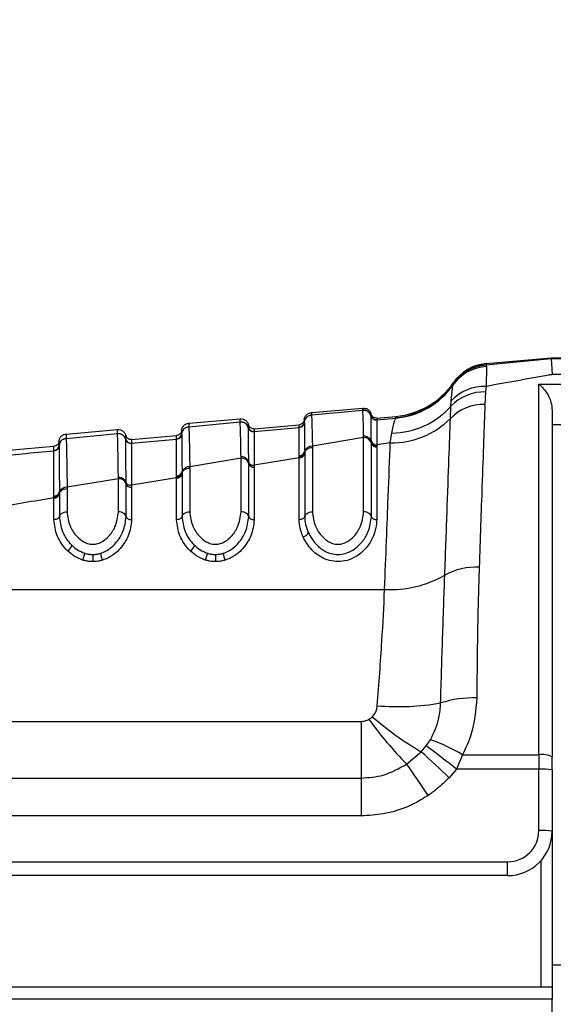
# Paper-space layout '3.5M DUO In Ground Anchor' of a CAD drawing. Header units: millimetres. Extents: x 20 to 26059, y 28 to 17638.
# Tile 14 of 70: x 8919 to 8967, y 6018 to 6106. Entities that reach past the tile are written whole.
import ezdxf

# ---------------------------------------------------------------- set-up
doc = ezdxf.new("R2010")
doc.units = ezdxf.units.MM
doc.layers.add('COMPONENT_GEOMETRY', color=7, linetype='Continuous')
doc.styles.add('SLDTEXTSTYLE0', font='TXT', dxfattribs={"width": 0.75})
doc.dimstyles.new('SLDDIMSTYLE0', dxfattribs={"dimtxt": 150, "dimasz": 6.604, "dimexe": 0, "dimexo": 0.0625, "dimgap": 37.5, "dimtad": 0, "dimtih": 1, "dimtoh": 1, "dimdec": 0, "dimlfac": 0.5, "dimrnd": 1e-09, "dimzin": 12, "dimdsep": 46, "dimtxsty": 'SLDTEXTSTYLE0', "dimsah": 1, "dimcen": 0.09, "dimadec": 0, "dimazin": 3, "dimtfac": 1, "dimtdec": 0, "dimtofl": 0, "dimtmove": 0, "dimatfit": 3, "dimfxl": 1, "dimfrac": 2, "dimtolj": 1, "dimtzin": 12, "dimarcsym": 0})

# ---------------------------------------------------------------- blocks, each defined once
blk = doc.blocks.new('_D_13')
at = {"layer": 'COMPONENT_GEOMETRY', "color": 7, "ltscale": 2}
for p, q in [((9012.304, 8122.062), (929.66, 8122.062)), ((936.01, 8122.062), (936.01, 5320.624)), ((936.01, 2281.062), (936.01, 5082.499)), ((8897.92, 2281.062), (929.66, 2281.062))]:
    blk.add_line(p, q, dxfattribs=at)
for points in [[(936.01, 8122.062), (934.994, 8115.458), (937.026, 8115.458)], [(936.01, 2281.062), (937.026, 2287.666), (934.994, 2287.666)]]:
    blk.add_solid(points, dxfattribs=at)
at = {"layer": 'COMPONENT_GEOMETRY', "color": 7, "ltscale": 2, "insert": (714.344, 5275.86), "char_height": 150, "attachment_point": 1, "style": 'SLDTEXTSTYLE0'}
blk.add_mtext('2921', dxfattribs=at)

psp = doc.layouts.new('3.5M DUO In Ground Anchor')

# ---------------------------------------------------------------- linework, layer by layer
at = {"color": 7, "linetype": 'Continuous', "lineweight": 25, "ltscale": 2}
for p, q in [((8960.529, 6075.242), (8966.373, 6075.795)), ((8960.532, 6075.338), (8966.373, 6075.849)), ((8966.373, 6075.795), (8966.373, 6075.849)), ((8966.373, 6075.849), (8967.46, 6075.849)), ((8966.373, 6075.795), (8966.46, 6074.362)), ((8960.529, 6075.242), (8960.548, 6075.216)), ((8960.567, 6075.081), (8960.536, 6073.301)), ((8960.548, 6075.216), (8960.567, 6075.081)), ((8957.406, 6071.997), (8957.556, 6073.414)), ((8957.556, 6073.414), (8957.578, 6073.504)), ((8957.578, 6073.504), (8957.582, 6073.525)), ((8957.582, 6073.525), (8957.585, 6073.62)), ((8960.536, 6073.301), (8960.483, 6072.805)), ((8965.26, 6040.295), (8965.26, 6073.508)), ((8960.483, 6072.805), (8960.42, 6071.682)), ((8944.86, 6070.956), (8949.466, 6071.359)), ((8957.335, 6070.437), (8957.377, 6071.523)), ((8957.377, 6071.523), (8957.406, 6071.997)), ((8933.86, 6069.993), (8938.466, 6070.396)), ((8944.861, 6070.738), (8949.466, 6071.178)), ((8944.861, 6070.738), (8944.861, 6070.732)), ((8949.466, 6071.178), (8949.466, 6071.183)), ((8950.204, 6070.662), (8950.204, 6070.666)), ((8950.205, 6070.656), (8950.204, 6070.662)), ((8950.732, 6070.465), (8952.428, 6070.614)), ((8950.732, 6070.294), (8952.434, 6070.457)), ((8952.434, 6070.457), (8952.424, 6070.505)), ((8966.46, 6071.132), (8966.46, 6040.097)), ((8933.861, 6069.689), (8938.466, 6070.128)), ((8933.861, 6069.689), (8933.861, 6069.683)), ((8938.466, 6070.128), (8938.466, 6070.134)), ((8939.204, 6069.613), (8939.204, 6069.617)), ((8939.205, 6069.607), (8939.204, 6069.613)), ((8939.732, 6069.503), (8943.769, 6069.856)), ((8939.732, 6069.246), (8943.769, 6069.631)), ((8943.769, 6069.635), (8943.769, 6069.64)), ((8943.769, 6069.631), (8943.769, 6069.635)), ((8944.224, 6070.098), (8944.224, 6070.092)), ((8944.224, 6070.092), (8944.224, 6070.088)), ((8950.732, 6070.294), (8950.731, 6070.291)), ((8950.731, 6070.291), (8950.731, 6070.284)), ((8922.86, 6069.031), (8927.466, 6069.434)), ((8922.861, 6068.642), (8927.466, 6069.08)), ((8922.861, 6068.642), (8922.861, 6068.636)), ((8927.466, 6069.08), (8927.466, 6069.085)), ((8928.732, 6068.541), (8932.769, 6068.894)), ((8933.224, 6069.049), (8933.224, 6069.043)), ((8933.224, 6069.043), (8933.224, 6069.039)), ((8939.732, 6069.246), (8939.731, 6069.242)), ((8939.731, 6069.242), (8939.731, 6069.236)), ((8949.55, 6068.723), (8944.95, 6067.95)), ((8949.55, 6068.723), (8949.549, 6068.841)), ((8949.55, 6062.059), (8949.55, 6068.723)), ((8951.936, 6068.247), (8952.091, 6069.111)), ((8917.732, 6067.578), (8921.769, 6067.932)), ((8922.224, 6068.002), (8922.224, 6067.996)), ((8922.224, 6067.996), (8922.224, 6067.992)), ((8928.204, 6068.565), (8928.204, 6068.569)), ((8928.205, 6068.559), (8928.204, 6068.565)), ((8928.732, 6068.198), (8928.731, 6068.194)), ((8928.731, 6068.194), (8928.731, 6068.188)), ((8928.732, 6068.198), (8932.769, 6068.582)), ((8932.769, 6068.586), (8932.769, 6068.592)), ((8932.769, 6068.582), (8932.769, 6068.586)), ((8944.95, 6067.95), (8944.95, 6067.832)), ((8944.95, 6067.832), (8944.95, 6062.059)), ((8950.24, 6068.333), (8950.24, 6068.411)), ((8950.24, 6068.217), (8950.24, 6068.333)), ((8950.24, 6061.647), (8950.24, 6068.217)), ((8951.936, 6068.247), (8950.733, 6068.05)), ((8950.733, 6068.05), (8950.733, 6067.971)), ((8950.733, 6067.971), (8950.733, 6067.856)), ((8950.733, 6067.856), (8950.733, 6061.353)), ((8921.769, 6067.539), (8921.769, 6067.545)), ((8921.769, 6067.535), (8921.769, 6067.539)), ((8938.55, 6066.874), (8933.95, 6066.101)), ((8938.55, 6066.874), (8938.549, 6066.993)), ((8938.55, 6062.059), (8938.55, 6066.874)), ((8943.767, 6066.908), (8939.733, 6066.246)), ((8943.767, 6066.908), (8943.768, 6066.985)), ((8943.767, 6061.353), (8943.767, 6066.908)), ((8943.768, 6066.985), (8943.768, 6067.095)), ((8944.259, 6067.453), (8944.26, 6067.339)), ((8944.26, 6067.339), (8944.26, 6067.259)), ((8944.26, 6067.259), (8944.26, 6061.647)), ((8933.95, 6066.101), (8933.95, 6065.984)), ((8933.95, 6065.984), (8933.95, 6062.059)), ((8939.24, 6066.395), (8939.24, 6066.51)), ((8939.24, 6061.647), (8939.24, 6066.395)), ((8939.733, 6066.246), (8939.733, 6066.052)), ((8939.733, 6066.052), (8939.733, 6061.353)), ((8927.55, 6065.027), (8927.549, 6065.146)), ((8932.767, 6065.104), (8928.733, 6064.444)), ((8932.767, 6065.104), (8932.768, 6065.181)), ((8932.767, 6061.353), (8932.767, 6065.104)), ((8932.768, 6065.181), (8932.768, 6065.292)), ((8933.259, 6065.631), (8933.26, 6065.517)), ((8933.26, 6065.517), (8933.26, 6065.437)), ((8933.26, 6065.437), (8933.26, 6061.647)), ((8927.55, 6065.027), (8922.95, 6064.256)), ((8922.95, 6064.256), (8922.95, 6064.139)), ((8927.55, 6062.059), (8927.55, 6065.027)), ((8928.24, 6064.574), (8928.24, 6064.689)), ((8928.24, 6061.647), (8928.24, 6064.574)), ((8928.733, 6064.25), (8928.733, 6061.353)), ((8921.767, 6063.381), (8921.768, 6063.492)), ((8921.767, 6063.304), (8921.767, 6063.381)), ((8922.259, 6063.812), (8922.26, 6063.698)), ((8922.26, 6063.698), (8922.26, 6063.618)), ((8922.26, 6063.618), (8922.26, 6061.647)), ((8922.95, 6064.139), (8922.95, 6062.059)), ((8921.767, 6061.353), (8921.767, 6063.304)), ((8895.929, 6055.106), (8951.429, 6055.106)), ((8912.184, 6043.288), (8949.339, 6043.288)), ((8949.339, 6043.288), (8949.339, 6038.207)), ((8955.164, 6041.093), (8955.538, 6041.638)), ((8953.407, 6039.458), (8954.708, 6040.567)), ((8954.708, 6040.567), (8955.164, 6041.093)), ((8958.417, 6040.295), (8957.878, 6038.992)), ((8958.417, 6040.295), (8965.26, 6040.295)), ((8965.26, 6040.295), (8965.26, 6038.992)), ((8966.46, 6038.95), (8966.46, 6040.097)), ((8957.878, 6038.992), (8957.215, 6038.236)), ((8965.26, 6038.992), (8957.878, 6038.992)), ((8965.26, 6033.505), (8965.26, 6038.992)), ((8966.46, 6038.95), (8966.46, 6033.463)), ((8912.184, 6038.207), (8949.339, 6038.207)), ((8949.339, 6038.207), (8949.339, 6034.821)), ((8949.339, 6034.821), (8912.184, 6034.821)), ((8966.46, 6033.463), (8966.46, 6019.504)), ((8912.985, 6030.705), (8962.46, 6030.705)), ((8962.46, 6029.463), (8962.46, 6030.705)), ((8962.46, 6029.463), (8912.985, 6029.463)), ((8912.06, 6019.504), (8966.46, 6019.504)), ((8966.46, 6019.504), (8966.46, 6018.408)), ((8966.46, 6018.408), (8912.06, 6018.408)), ((8966.46, 5970.004), (8966.46, 6018.408))]:
    psp.add_line(p, q, dxfattribs=at)
at = {"color": 8, "linetype": 'Continuous', "lineweight": 25, "ltscale": 2}
for p, q in [((8966.374, 6075.795), (8967.46, 6075.795)), ((8967.46, 6074.362), (8966.46, 6074.362)), ((8965.26, 6073.508), (8967.46, 6073.508)), ((8967.46, 6069.843), (8966.46, 6069.843)), ((8965.46, 6019.504), (8965.46, 6030.817)), ((8966.46, 6021.463), (8967.46, 6021.463))]:
    psp.add_line(p, q, dxfattribs=at)
at = {"color": 7, "linetype": 'Continuous', "lineweight": 25, "ltscale": 4}
for centre, radius, start, end in [((8960.797, 6071.114), 3.973, 93.31133, 144.6435), ((8960.864, 6071.234), 3.994, 94.53682, 145.36193), ((8960.877, 6071.257), 4, 94.99065, 145.45714), ((8960.881, 6071.353), 4, 95, 145.4788), ((8951.815, 6077.478), 7, 274.98688, 325.41091), ((8951.818, 6077.587), 7, 275, 325.4788), ((8951.82, 6077.435), 7.005, 275.02979, 324.96821), ((8960.378, 6069.27), 4.034, 87.75172, 137.46392), ((8960.36, 6068.701), 4.106, 88.28383, 136.57884), ((8951.979, 6076.355), 7.246, 270.89102, 318.16818), ((8960.322, 6067.479), 4.204, 88.66573, 135.2844), ((8944.921, 6070.041), 0.7, 94.96166, 175.37121), ((8949.527, 6070.48), 0.7, 14.56623, 95.00948), ((8950.688, 6070.793), 0.5, 194.62541, 275.0101), ((8950.689, 6070.782), 0.5, 194.59096, 274.90206), ((8952.095, 6075.606), 7.36, 268.76302, 315.39102), ((8933.921, 6068.992), 0.699, 94.94589, 175.35763), ((8938.527, 6069.431), 0.7, 14.59906, 95.02061), ((8939.688, 6069.744), 0.5, 194.63822, 275.01155), ((8939.688, 6069.733), 0.5, 194.60805, 274.96593), ((8943.726, 6070.138), 0.5, 274.96146, 355.37354), ((8943.726, 6070.129), 0.5, 274.98201, 355.31382), ((8922.921, 6067.945), 0.699, 94.92801, 175.3475), ((8927.527, 6068.383), 0.7, 14.61916, 95.02704), ((8932.726, 6069.089), 0.5, 274.95154, 355.35172), ((8932.726, 6069.08), 0.5, 274.96434, 355.31279), ((8949.584, 6068.045), 0.678, 14.6868, 92.8699), ((8921.726, 6068.042), 0.5, 274.94266, 355.33444), ((8921.726, 6068.033), 0.5, 274.95095, 355.30748), ((8928.688, 6068.696), 0.5, 194.64943, 275.01765), ((8928.688, 6068.686), 0.5, 194.64283, 274.98105), ((8944.912, 6067.273), 0.677, 86.84871, 164.62035), ((8950.708, 6068.533), 0.484, 194.60122, 272.95031), ((8950.709, 6068.34), 0.485, 194.68106, 272.8706), ((8938.595, 6066.201), 0.674, 16.66236, 93.76525), ((8943.795, 6067.39), 0.483, 266.65853, 344.29715), ((8943.791, 6067.579), 0.485, 267.20735, 344.90358), ((8933.902, 6065.429), 0.674, 85.97377, 162.55837), ((8939.702, 6066.533), 0.482, 196.67177, 273.76251), ((8932.802, 6065.584), 0.481, 265.78538, 342.23339), ((8932.799, 6065.773), 0.482, 266.28515, 342.87605), ((8922.893, 6063.586), 0.673, 85.15722, 160.35122), ((8927.604, 6064.357), 0.672, 18.80012, 94.6112), ((8928.695, 6064.729), 0.48, 198.78817, 274.61373), ((8921.809, 6063.782), 0.48, 264.96087, 340.02565), ((8921.806, 6063.971), 0.481, 265.44041, 340.68915), ((8943.996, 6060.43), 0.623, 280.69365, 339.45732), ((8922.563, 6059.294), 0.849, 300.37146, 344.02027), ((8933.563, 6059.294), 0.849, 300.37146, 344.02241), ((8922.663, 6058.58), 1.881, 333.49914, 353.06502), ((9223.374, 6058.498), 298.119, 180.04936, 180.17226), ((8927.859, 6058.575), 1.917, 186.79985, 206.00049), ((8933.663, 6058.58), 1.881, 333.49888, 353.06784), ((9212.111, 6058.455), 275.856, 180.0444, 180.17722), ((8938.859, 6058.575), 1.917, 186.79985, 206.00049), ((8951.956, 6064.932), 9.839, 266.92948, 299.66848), ((8959.584, 6051.457), 5.644, 86.67779, 119.23998), ((8952.634, 6067.174), 22.565, 265.26992, 279.74297), ((8959.395, 6035.717), 9.675, 88.20634, 107.7064), ((8980.115, 6065.496), 37.3, 216.19785, 224.27365), ((8969.092, 6065.33), 28.637, 229.04456, 239.84953), ((8950.527, 6027.134), 15.345, 59.05878, 70.94211), ((8895.587, 5974.463), 88.685, 45.98014, 48.19179), ((8906.193, 5975.015), 82.246, 51.0666, 53.45725), ((8965.552, 6038.331), 1.986, 62.78724, 98.45129), ((8861.01, 5973.387), 113.59, 33.84951, 35.56722), ((8965.56, 6030.358), 8.639, 84.01527, 91.98502), ((8962.46, 6033.505), 2.8, 270, 0), ((8962.46, 6033.463), 4, 270, 0), ((8965.561, 6024.887), 8.623, 84.01069, 91.99529)]:
    psp.add_arc(centre, radius, start, end, dxfattribs=at)
at = {"color": 7, "linetype": 'Continuous', "lineweight": 25, "ltscale": 2}
for points, knots in [([(8960.532, 6075.338), (8960.532, 6075.333), (8960.532, 6075.325), (8960.53, 6075.268), (8960.529, 6075.242)], [0, 0, 0, 0, 0.541517, 1, 1, 1, 1]), ([(8966.46, 6074.362), (8966.362, 6074.344), (8964.415, 6073.996), (8962.426, 6073.639), (8960.536, 6073.301)], [0, 0, 0, 0, 0.050349, 1, 1, 1, 1]), ([(8965.26, 6073.508), (8965.263, 6073.505), (8965.495, 6073.326), (8965.91, 6072.877), (8966.368, 6072.021), (8966.434, 6071.388), (8966.46, 6071.132)], [0, 0, 0, 0, 0.005289, 0.423238, 0.7661, 1, 1, 1, 1]), ([(8949.466, 6071.183), (8949.466, 6071.186), (8949.466, 6071.244), (8949.466, 6071.334), (8949.466, 6071.35), (8949.466, 6071.359)], [0, 0, 0, 0, 0.024244, 0.500106, 1, 1, 1, 1]), ([(8949.466, 6071.359), (8949.558, 6071.356), (8949.743, 6071.351), (8949.988, 6071.21), (8950.142, 6071.024), (8950.188, 6070.888), (8950.204, 6070.838)], [0, 0, 0, 0, 0.279636, 0.559277, 0.838887, 1, 1, 1, 1]), ([(8960.42, 6071.682), (8960.383, 6070.63), (8960.309, 6068.506), (8960.144, 6063.777), (8959.999, 6059.605), (8959.911, 6057.092)], [0, 0, 0, 0, 0.28064, 0.566731, 1, 1, 1, 1]), ([(8938.466, 6070.134), (8938.466, 6070.183), (8938.466, 6070.263), (8938.466, 6070.356), (8938.466, 6070.394), (8938.466, 6070.396), (8938.466, 6070.396)], [0, 0, 0, 0, 0.305522, 0.500162, 0.917082, 1, 1, 1, 1]), ([(8938.466, 6070.396), (8938.558, 6070.394), (8938.743, 6070.389), (8938.988, 6070.248), (8939.142, 6070.062), (8939.188, 6069.925), (8939.204, 6069.875)], [0, 0, 0, 0, 0.279638, 0.559283, 0.838886, 1, 1, 1, 1]), ([(8944.224, 6070.314), (8944.231, 6070.366), (8944.253, 6070.509), (8944.372, 6070.719), (8944.589, 6070.9), (8944.77, 6070.937), (8944.86, 6070.956)], [0, 0, 0, 0, 0.161045, 0.440719, 0.72036, 1, 1, 1, 1]), ([(8944.224, 6070.092), (8944.232, 6070.144), (8944.253, 6070.286), (8944.373, 6070.496), (8944.59, 6070.677), (8944.771, 6070.714), (8944.861, 6070.732)], [0, 0, 0, 0, 0.161002, 0.440651, 0.720344, 1, 1, 1, 1]), ([(8944.86, 6070.956), (8944.86, 6070.955), (8944.86, 6070.954), (8944.861, 6070.913), (8944.861, 6070.818), (8944.861, 6070.748), (8944.861, 6070.738)], [0, 0, 0, 0, 0.078728, 0.506313, 0.933899, 1, 1, 1, 1]), ([(8944.861, 6070.732), (8944.863, 6070.721), (8944.878, 6070.623), (8944.903, 6070.088), (8944.93, 6068.969), (8944.945, 6068.198), (8944.95, 6067.95)], [0, 0, 0, 0, 0.058111, 0.513481, 0.843245, 1, 1, 1, 1]), ([(8949.466, 6071.183), (8949.558, 6071.181), (8949.743, 6071.176), (8949.988, 6071.034), (8950.142, 6070.849), (8950.188, 6070.712), (8950.204, 6070.662)], [0, 0, 0, 0, 0.2796, 0.559216, 0.838782, 1, 1, 1, 1]), ([(8949.549, 6068.841), (8949.548, 6068.867), (8949.533, 6069.578), (8949.505, 6070.72), (8949.479, 6071.025), (8949.466, 6071.178)], [0, 0, 0, 0, 0.018269, 0.50941, 1, 1, 1, 1]), ([(8950.204, 6070.666), (8950.204, 6070.688), (8950.204, 6070.741), (8950.204, 6070.816), (8950.204, 6070.829), (8950.204, 6070.838)], [0, 0, 0, 0, 0.206416, 0.494549, 1, 1, 1, 1]), ([(8950.732, 6070.465), (8950.673, 6070.466), (8950.555, 6070.468), (8950.394, 6070.547), (8950.266, 6070.672), (8950.225, 6070.782), (8950.204, 6070.838)], [0, 0, 0, 0, 0.249998, 0.499978, 0.750014, 1, 1, 1, 1]), ([(8950.731, 6070.291), (8950.672, 6070.291), (8950.555, 6070.293), (8950.394, 6070.373), (8950.266, 6070.497), (8950.225, 6070.607), (8950.204, 6070.662)], [0, 0, 0, 0, 0.249997, 0.500016, 0.750017, 1, 1, 1, 1]), ([(8950.24, 6068.411), (8950.239, 6068.465), (8950.232, 6069.235), (8950.222, 6070.092), (8950.211, 6070.558), (8950.206, 6070.633), (8950.205, 6070.656)], [0, 0, 0, 0, 0.040646, 0.584105, 0.874491, 1, 1, 1, 1]), ([(8950.732, 6070.465), (8950.732, 6070.457), (8950.732, 6070.444), (8950.732, 6070.369), (8950.732, 6070.316), (8950.732, 6070.294)], [0, 0, 0, 0, 0.50545, 0.793584, 1, 1, 1, 1]), ([(8952.091, 6069.111), (8952.164, 6069.521), (8952.288, 6070.22), (8952.392, 6070.388), (8952.434, 6070.457)], [0, 0, 0, 0, 0.58795, 1, 1, 1, 1]), ([(8952.424, 6070.505), (8952.425, 6070.536), (8952.427, 6070.6), (8952.428, 6070.609), (8952.428, 6070.614)], [0, 0, 0, 0, 0.491504, 1, 1, 1, 1]), ([(8956.827, 6056.382), (8956.895, 6058.279), (8957.034, 6062.126), (8957.206, 6066.869), (8957.293, 6069.284), (8957.335, 6070.437)], [0, 0, 0, 0, 0.336897, 0.683326, 1, 1, 1, 1]), ([(8933.224, 6069.352), (8933.231, 6069.404), (8933.253, 6069.547), (8933.372, 6069.756), (8933.589, 6069.938), (8933.77, 6069.975), (8933.86, 6069.993)], [0, 0, 0, 0, 0.161108, 0.440729, 0.720359, 1, 1, 1, 1]), ([(8933.224, 6069.043), (8933.232, 6069.095), (8933.253, 6069.237), (8933.373, 6069.447), (8933.59, 6069.628), (8933.771, 6069.665), (8933.861, 6069.683)], [0, 0, 0, 0, 0.161029, 0.44068, 0.720336, 1, 1, 1, 1]), ([(8933.86, 6069.993), (8933.86, 6069.987), (8933.861, 6069.978), (8933.861, 6069.901), (8933.861, 6069.807), (8933.861, 6069.71), (8933.861, 6069.689)], [0, 0, 0, 0, 0.32369, 0.504431, 0.893531, 1, 1, 1, 1]), ([(8933.861, 6069.683), (8933.862, 6069.677), (8933.87, 6069.606), (8933.885, 6069.319), (8933.908, 6068.506), (8933.929, 6067.48), (8933.944, 6066.497), (8933.95, 6066.101)], [0, 0, 0, 0, 0.02498, 0.311752, 0.510884, 0.803405, 1, 1, 1, 1]), ([(8938.466, 6070.134), (8938.558, 6070.131), (8938.743, 6070.126), (8938.988, 6069.985), (8939.142, 6069.8), (8939.188, 6069.663), (8939.204, 6069.613)], [0, 0, 0, 0, 0.279609, 0.559201, 0.838838, 1, 1, 1, 1]), ([(8938.549, 6066.993), (8938.54, 6067.509), (8938.525, 6068.393), (8938.502, 6069.375), (8938.483, 6069.947), (8938.471, 6070.079), (8938.466, 6070.128)], [0, 0, 0, 0, 0.296148, 0.507299, 0.816527, 1, 1, 1, 1]), ([(8939.204, 6069.617), (8939.204, 6069.691), (8939.204, 6069.799), (8939.204, 6069.865), (8939.204, 6069.871), (8939.204, 6069.875)], [0, 0, 0, 0, 0.49639, 0.731261, 1, 1, 1, 1]), ([(8939.732, 6069.503), (8939.673, 6069.504), (8939.555, 6069.506), (8939.394, 6069.585), (8939.266, 6069.71), (8939.225, 6069.82), (8939.204, 6069.875)], [0, 0, 0, 0, 0.250014, 0.499989, 0.750019, 1, 1, 1, 1]), ([(8939.731, 6069.242), (8939.673, 6069.243), (8939.555, 6069.245), (8939.394, 6069.324), (8939.266, 6069.448), (8939.225, 6069.558), (8939.204, 6069.613)], [0, 0, 0, 0, 0.250009, 0.500003, 0.750042, 1, 1, 1, 1]), ([(8939.24, 6066.511), (8939.24, 6066.598), (8939.234, 6067.511), (8939.224, 6068.57), (8939.213, 6069.379), (8939.207, 6069.531), (8939.205, 6069.607)], [0, 0, 0, 0, 0.048387, 0.50682, 0.753734, 1, 1, 1, 1]), ([(8939.732, 6069.503), (8939.732, 6069.499), (8939.732, 6069.492), (8939.732, 6069.427), (8939.732, 6069.319), (8939.732, 6069.246)], [0, 0, 0, 0, 0.268737, 0.503609, 1, 1, 1, 1]), ([(8943.768, 6067.095), (8943.768, 6067.48), (8943.767, 6068.911), (8943.768, 6069.327), (8943.769, 6069.631)], [0, 0, 0, 0, 0.268949, 1, 1, 1, 1]), ([(8944.224, 6070.314), (8944.213, 6070.257), (8944.192, 6070.141), (8944.087, 6069.996), (8943.942, 6069.889), (8943.827, 6069.867), (8943.769, 6069.856)], [0, 0, 0, 0, 0.250007, 0.500009, 0.750015, 1, 1, 1, 1]), ([(8944.224, 6070.092), (8944.213, 6070.034), (8944.192, 6069.919), (8944.087, 6069.774), (8943.942, 6069.668), (8943.827, 6069.646), (8943.769, 6069.635)], [0, 0, 0, 0, 0.250003, 0.500033, 0.750007, 1, 1, 1, 1]), ([(8943.769, 6069.64), (8943.769, 6069.672), (8943.769, 6069.738), (8943.769, 6069.83), (8943.769, 6069.846), (8943.769, 6069.856)], [0, 0, 0, 0, 0.2373766, 0.4936885, 1, 1, 1, 1]), ([(8944.224, 6070.314), (8944.224, 6070.304), (8944.224, 6070.288), (8944.224, 6070.196), (8944.224, 6070.13), (8944.224, 6070.098)], [0, 0, 0, 0, 0.50631, 0.7626226, 1, 1, 1, 1]), ([(8944.224, 6070.088), (8944.225, 6070.077), (8944.233, 6069.945), (8944.244, 6069.215), (8944.256, 6067.844), (8944.259, 6067.453)], [0, 0, 0, 0, 0.058019, 0.731528, 1, 1, 1, 1]), ([(8950.731, 6070.284), (8950.731, 6070.26), (8950.732, 6070.179), (8950.732, 6069.717), (8950.733, 6068.717), (8950.733, 6068.05)], [0, 0, 0, 0, 0.125665, 0.416296, 1, 1, 1, 1]), ([(8922.224, 6068.39), (8922.231, 6068.442), (8922.253, 6068.584), (8922.372, 6068.794), (8922.589, 6068.975), (8922.77, 6069.012), (8922.86, 6069.031)], [0, 0, 0, 0, 0.161104, 0.440722, 0.720362, 1, 1, 1, 1]), ([(8922.224, 6067.996), (8922.232, 6068.048), (8922.253, 6068.19), (8922.373, 6068.4), (8922.59, 6068.581), (8922.771, 6068.617), (8922.861, 6068.636)], [0, 0, 0, 0, 0.161049, 0.440697, 0.720348, 1, 1, 1, 1]), ([(8922.86, 6069.031), (8922.86, 6069.031), (8922.861, 6069.03), (8922.861, 6069.006), (8922.861, 6068.918), (8922.861, 6068.807), (8922.861, 6068.685), (8922.861, 6068.642)], [0, 0, 0, 0, 0.023999, 0.34354, 0.503304, 0.822907, 1, 1, 1, 1]), ([(8922.861, 6068.636), (8922.863, 6068.613), (8922.872, 6068.509), (8922.886, 6068.113), (8922.903, 6067.377), (8922.924, 6066.279), (8922.939, 6065.115), (8922.95, 6064.256)], [0, 0, 0, 0, 0.07106, 0.328707, 0.508595, 0.637827, 1, 1, 1, 1]), ([(8927.466, 6069.085), (8927.466, 6069.155), (8927.466, 6069.261), (8927.466, 6069.372), (8927.466, 6069.426), (8927.466, 6069.432), (8927.466, 6069.434)], [0, 0, 0, 0, 0.331322, 0.500214, 0.838141, 1, 1, 1, 1]), ([(8927.466, 6069.434), (8927.558, 6069.431), (8927.743, 6069.426), (8927.988, 6069.285), (8928.142, 6069.1), (8928.188, 6068.963), (8928.204, 6068.913)], [0, 0, 0, 0, 0.279636, 0.559277, 0.838887, 1, 1, 1, 1]), ([(8927.466, 6069.085), (8927.558, 6069.083), (8927.743, 6069.078), (8927.988, 6068.937), (8928.142, 6068.752), (8928.188, 6068.615), (8928.204, 6068.565)], [0, 0, 0, 0, 0.279627, 0.559251, 0.838825, 1, 1, 1, 1]), ([(8927.549, 6065.146), (8927.54, 6065.831), (8927.525, 6066.924), (8927.502, 6068.089), (8927.484, 6068.819), (8927.471, 6069), (8927.466, 6069.08)], [0, 0, 0, 0, 0.3165857, 0.5053512, 0.7800801, 1, 1, 1, 1]), ([(8928.204, 6068.569), (8928.204, 6068.667), (8928.204, 6068.806), (8928.204, 6068.897), (8928.204, 6068.907), (8928.204, 6068.913)], [0, 0, 0, 0, 0.4974081, 0.7008101, 1, 1, 1, 1]), ([(8928.732, 6068.541), (8928.673, 6068.542), (8928.555, 6068.543), (8928.394, 6068.623), (8928.266, 6068.747), (8928.225, 6068.858), (8928.204, 6068.913)], [0, 0, 0, 0, 0.249998, 0.499978, 0.750014, 1, 1, 1, 1]), ([(8933.224, 6069.352), (8933.213, 6069.294), (8933.192, 6069.178), (8933.087, 6069.033), (8932.942, 6068.927), (8932.827, 6068.905), (8932.769, 6068.894)], [0, 0, 0, 0, 0.250007, 0.500009, 0.750015, 1, 1, 1, 1]), ([(8933.224, 6069.043), (8933.213, 6068.985), (8933.192, 6068.87), (8933.087, 6068.725), (8932.942, 6068.619), (8932.827, 6068.597), (8932.769, 6068.586)], [0, 0, 0, 0, 0.250009, 0.499965, 0.749986, 1, 1, 1, 1]), ([(8932.769, 6068.592), (8932.769, 6068.643), (8932.769, 6068.735), (8932.769, 6068.859), (8932.769, 6068.88), (8932.769, 6068.894)], [0, 0, 0, 0, 0.278886, 0.495573, 1, 1, 1, 1]), ([(8933.224, 6069.352), (8933.224, 6069.338), (8933.224, 6069.317), (8933.224, 6069.192), (8933.224, 6069.101), (8933.224, 6069.049)], [0, 0, 0, 0, 0.504425, 0.721113, 1, 1, 1, 1]), ([(8933.224, 6069.039), (8933.225, 6069.021), (8933.23, 6068.897), (8933.239, 6068.306), (8933.25, 6067.049), (8933.256, 6066.117), (8933.259, 6065.631)], [0, 0, 0, 0, 0.073597, 0.507112, 0.742765, 1, 1, 1, 1]), ([(8939.731, 6069.236), (8939.732, 6069.157), (8939.732, 6068.998), (8939.733, 6068.192), (8939.733, 6067.024), (8939.733, 6066.246)], [0, 0, 0, 0, 0.250117, 0.500766, 1, 1, 1, 1]), ([(8950.24, 6068.333), (8950.228, 6068.378), (8950.195, 6068.5), (8950.057, 6068.673), (8949.824, 6068.814), (8949.64, 6068.832), (8949.549, 6068.841)], [0, 0, 0, 0, 0.16082, 0.440539, 0.720275, 1, 1, 1, 1]), ([(8922.224, 6068.39), (8922.213, 6068.332), (8922.192, 6068.216), (8922.087, 6068.071), (8921.942, 6067.965), (8921.827, 6067.943), (8921.769, 6067.932)], [0, 0, 0, 0, 0.250007, 0.500009, 0.750015, 1, 1, 1, 1]), ([(8922.224, 6067.996), (8922.213, 6067.938), (8922.192, 6067.823), (8922.087, 6067.678), (8921.942, 6067.572), (8921.827, 6067.55), (8921.769, 6067.539)], [0, 0, 0, 0, 0.250013, 0.499969, 0.750013, 1, 1, 1, 1]), ([(8921.769, 6067.545), (8921.769, 6067.616), (8921.769, 6067.733), (8921.769, 6067.888), (8921.769, 6067.913), (8921.769, 6067.932)], [0, 0, 0, 0, 0.305171, 0.496702, 1, 1, 1, 1]), ([(8922.224, 6068.39), (8922.224, 6068.371), (8922.224, 6068.346), (8922.224, 6068.19), (8922.224, 6068.074), (8922.224, 6068.002)], [0, 0, 0, 0, 0.503297, 0.694828, 1, 1, 1, 1]), ([(8922.224, 6067.992), (8922.224, 6067.977), (8922.23, 6067.833), (8922.238, 6067.149), (8922.25, 6065.594), (8922.256, 6064.46), (8922.259, 6063.812)], [0, 0, 0, 0, 0.051672, 0.505067, 0.717511, 1, 1, 1, 1]), ([(8928.731, 6068.194), (8928.673, 6068.195), (8928.555, 6068.196), (8928.394, 6068.276), (8928.266, 6068.4), (8928.225, 6068.51), (8928.204, 6068.565)], [0, 0, 0, 0, 0.2499977, 0.5000049, 0.7499808, 1, 1, 1, 1]), ([(8928.24, 6064.69), (8928.24, 6064.757), (8928.234, 6065.889), (8928.225, 6067.183), (8928.213, 6068.248), (8928.208, 6068.448), (8928.205, 6068.559)], [0, 0, 0, 0, 0.029743, 0.504684, 0.725321, 1, 1, 1, 1]), ([(8928.731, 6068.188), (8928.731, 6068.187), (8928.732, 6068.12), (8928.732, 6067.846), (8928.733, 6066.832), (8928.733, 6065.419), (8928.733, 6064.444)], [0, 0, 0, 0, 0.004284, 0.278167, 0.501483, 1, 1, 1, 1]), ([(8928.732, 6068.541), (8928.732, 6068.535), (8928.732, 6068.525), (8928.732, 6068.434), (8928.732, 6068.296), (8928.732, 6068.198)], [0, 0, 0, 0, 0.299188, 0.502591, 1, 1, 1, 1]), ([(8932.768, 6065.292), (8932.768, 6065.764), (8932.768, 6066.667), (8932.768, 6067.883), (8932.769, 6068.45), (8932.769, 6068.565), (8932.769, 6068.582)], [0, 0, 0, 0, 0.257471, 0.493198, 0.926487, 1, 1, 1, 1]), ([(8944.26, 6067.339), (8944.272, 6067.382), (8944.306, 6067.501), (8944.443, 6067.669), (8944.675, 6067.806), (8944.859, 6067.823), (8944.95, 6067.832)], [0, 0, 0, 0, 0.161268, 0.440838, 0.720434, 1, 1, 1, 1]), ([(8950.24, 6068.333), (8950.256, 6068.284), (8950.287, 6068.185), (8950.405, 6068.068), (8950.558, 6067.987), (8950.675, 6067.977), (8950.733, 6067.972)], [0, 0, 0, 0, 0.250043, 0.500033, 0.749997, 1, 1, 1, 1]), ([(8951.429, 6055.106), (8951.486, 6056.585), (8951.601, 6059.57), (8951.78, 6064.208), (8951.877, 6066.725), (8951.936, 6068.247)], [0, 0, 0, 0, 0.279345, 0.564006, 1, 1, 1, 1]), ([(8917.732, 6067.152), (8918.132, 6067.19), (8919.478, 6067.318), (8920.823, 6067.445), (8921.769, 6067.535)], [0, 0, 0, 0, 0.297162, 1, 1, 1, 1]), ([(8921.768, 6063.492), (8921.768, 6063.542), (8921.767, 6064.207), (8921.768, 6065.235), (8921.768, 6066.851), (8921.769, 6067.252), (8921.769, 6067.535)], [0, 0, 0, 0, 0.021195, 0.282969, 0.495587, 1, 1, 1, 1]), ([(8939.24, 6066.51), (8939.228, 6066.553), (8939.195, 6066.669), (8939.057, 6066.833), (8938.824, 6066.967), (8938.641, 6066.985), (8938.549, 6066.993)], [0, 0, 0, 0, 0.160933, 0.440651, 0.720321, 1, 1, 1, 1]), ([(8944.26, 6067.339), (8944.244, 6067.291), (8944.213, 6067.195), (8944.096, 6067.08), (8943.943, 6067.001), (8943.826, 6066.991), (8943.768, 6066.985)], [0, 0, 0, 0, 0.249982, 0.500005, 0.749974, 1, 1, 1, 1]), ([(8933.26, 6065.517), (8933.272, 6065.558), (8933.306, 6065.67), (8933.443, 6065.829), (8933.675, 6065.959), (8933.859, 6065.975), (8933.95, 6065.984)], [0, 0, 0, 0, 0.161212, 0.440831, 0.720406, 1, 1, 1, 1]), ([(8939.24, 6066.51), (8939.256, 6066.47), (8939.287, 6066.39), (8939.404, 6066.299), (8939.557, 6066.241), (8939.674, 6066.245), (8939.733, 6066.246)], [0, 0, 0, 0, 0.250066, 0.500098, 0.7500692, 1, 1, 1, 1]), ([(8928.24, 6064.689), (8928.228, 6064.73), (8928.195, 6064.839), (8928.057, 6064.995), (8927.825, 6065.122), (8927.641, 6065.138), (8927.549, 6065.146)], [0, 0, 0, 0, 0.160986, 0.440656, 0.720329, 1, 1, 1, 1]), ([(8933.26, 6065.517), (8933.244, 6065.471), (8933.213, 6065.38), (8933.096, 6065.271), (8932.943, 6065.196), (8932.826, 6065.186), (8932.768, 6065.181)], [0, 0, 0, 0, 0.2500224, 0.4999977, 0.7499932, 1, 1, 1, 1]), ([(8928.24, 6064.69), (8928.256, 6064.652), (8928.287, 6064.577), (8928.404, 6064.491), (8928.557, 6064.438), (8928.674, 6064.442), (8928.733, 6064.444)], [0, 0, 0, 0, 0.2500728, 0.5000871, 0.7500609, 1, 1, 1, 1]), ([(8928.733, 6064.444), (8928.733, 6064.441), (8928.733, 6064.377), (8928.733, 6064.313), (8928.733, 6064.25)], [0, 0, 0, 0, 0.036203, 1, 1, 1, 1]), ([(8922.26, 6063.698), (8922.244, 6063.655), (8922.213, 6063.569), (8922.096, 6063.466), (8921.943, 6063.395), (8921.826, 6063.386), (8921.767, 6063.381)], [0, 0, 0, 0, 0.250032, 0.499997, 0.749998, 1, 1, 1, 1]), ([(8922.26, 6063.698), (8922.272, 6063.737), (8922.306, 6063.843), (8922.443, 6063.993), (8922.675, 6064.115), (8922.859, 6064.131), (8922.95, 6064.139)], [0, 0, 0, 0, 0.161186, 0.44079, 0.720409, 1, 1, 1, 1]), ([(8921.767, 6063.304), (8921.315, 6063.23), (8919.971, 6063.011), (8918.626, 6062.791), (8917.733, 6062.645)], [0, 0, 0, 0, 0.336526, 1, 1, 1, 1]), ([(8922.26, 6061.647), (8922.244, 6061.607), (8922.213, 6061.527), (8922.096, 6061.432), (8921.943, 6061.366), (8921.826, 6061.358), (8921.767, 6061.353)], [0, 0, 0, 0, 0.249976, 0.499996, 0.750009, 1, 1, 1, 1]), ([(8922.26, 6061.647), (8922.272, 6061.683), (8922.306, 6061.782), (8922.443, 6061.922), (8922.675, 6062.036), (8922.859, 6062.051), (8922.95, 6062.059)], [0, 0, 0, 0, 0.161101, 0.440718, 0.720361, 1, 1, 1, 1]), ([(8922.26, 6061.647), (8922.314, 6061.199), (8922.412, 6060.374), (8922.948, 6059.499), (8923.321, 6059.119), (8923.379, 6059.06)], [0, 0, 0, 0, 0.500692, 0.922782, 1, 1, 1, 1]), ([(8922.95, 6062.059), (8923.003, 6061.631), (8923.096, 6060.867), (8923.692, 6059.942), (8924.315, 6059.413), (8924.839, 6059.186), (8925.293, 6059.133), (8925.743, 6059.212), (8926.23, 6059.449), (8926.801, 6059.945), (8927.395, 6060.843), (8927.492, 6061.605), (8927.55, 6062.059)], [0, 0, 0, 0, 0.181551, 0.323795, 0.408852, 0.462296, 0.504187, 0.545985, 0.60056, 0.677304, 0.807905, 1, 1, 1, 1]), ([(8925.956, 6058.349), (8926.022, 6058.371), (8926.344, 6058.48), (8927.043, 6058.905), (8927.61, 6059.588), (8928.116, 6060.561), (8928.188, 6061.191), (8928.24, 6061.647)], [0, 0, 0, 0, 0.041436, 0.201299, 0.499178, 0.637271, 1, 1, 1, 1]), ([(8928.24, 6061.647), (8928.228, 6061.683), (8928.195, 6061.782), (8928.057, 6061.922), (8927.825, 6062.036), (8927.642, 6062.051), (8927.55, 6062.059)], [0, 0, 0, 0, 0.161101, 0.440718, 0.720361, 1, 1, 1, 1]), ([(8928.24, 6061.647), (8928.256, 6061.607), (8928.287, 6061.527), (8928.405, 6061.432), (8928.558, 6061.366), (8928.675, 6061.358), (8928.733, 6061.353)], [0, 0, 0, 0, 0.249976, 0.499996, 0.750009, 1, 1, 1, 1]), ([(8933.26, 6061.647), (8933.244, 6061.607), (8933.213, 6061.527), (8933.096, 6061.432), (8932.943, 6061.366), (8932.826, 6061.358), (8932.767, 6061.353)], [0, 0, 0, 0, 0.249977, 0.500012, 0.750007, 1, 1, 1, 1]), ([(8933.26, 6061.647), (8933.272, 6061.683), (8933.306, 6061.782), (8933.443, 6061.922), (8933.675, 6062.036), (8933.859, 6062.051), (8933.95, 6062.059)], [0, 0, 0, 0, 0.161103, 0.440723, 0.720357, 1, 1, 1, 1]), ([(8933.26, 6061.647), (8933.314, 6061.199), (8933.412, 6060.374), (8933.948, 6059.499), (8934.321, 6059.119), (8934.379, 6059.06)], [0, 0, 0, 0, 0.500692, 0.922782, 1, 1, 1, 1]), ([(8933.95, 6062.059), (8934.003, 6061.631), (8934.096, 6060.867), (8934.692, 6059.942), (8935.315, 6059.413), (8935.839, 6059.186), (8936.293, 6059.133), (8936.743, 6059.212), (8937.23, 6059.449), (8937.801, 6059.945), (8938.395, 6060.843), (8938.492, 6061.605), (8938.55, 6062.059)], [0, 0, 0, 0, 0.181551, 0.323795, 0.408853, 0.462297, 0.504186, 0.545984, 0.600561, 0.677304, 0.807905, 1, 1, 1, 1]), ([(8936.956, 6058.349), (8937.022, 6058.371), (8937.344, 6058.48), (8938.043, 6058.905), (8938.61, 6059.588), (8939.116, 6060.561), (8939.188, 6061.191), (8939.24, 6061.647)], [0, 0, 0, 0, 0.041436, 0.201299, 0.499179, 0.637272, 1, 1, 1, 1]), ([(8939.24, 6061.647), (8939.228, 6061.683), (8939.195, 6061.782), (8939.057, 6061.922), (8938.825, 6062.036), (8938.642, 6062.051), (8938.55, 6062.059)], [0, 0, 0, 0, 0.161103, 0.440723, 0.720357, 1, 1, 1, 1]), ([(8939.24, 6061.647), (8939.256, 6061.607), (8939.287, 6061.527), (8939.405, 6061.432), (8939.558, 6061.366), (8939.675, 6061.358), (8939.733, 6061.353)], [0, 0, 0, 0, 0.249977, 0.500012, 0.750007, 1, 1, 1, 1]), ([(8944.26, 6061.647), (8944.244, 6061.607), (8944.213, 6061.527), (8944.096, 6061.432), (8943.943, 6061.366), (8943.826, 6061.358), (8943.767, 6061.353)], [0, 0, 0, 0, 0.249976, 0.499996, 0.750009, 1, 1, 1, 1]), ([(8944.26, 6061.647), (8944.272, 6061.683), (8944.306, 6061.782), (8944.443, 6061.922), (8944.675, 6062.036), (8944.859, 6062.051), (8944.95, 6062.059)], [0, 0, 0, 0, 0.161101, 0.440718, 0.720361, 1, 1, 1, 1]), ([(8944.26, 6061.647), (8944.274, 6061.407), (8944.301, 6060.928), (8944.487, 6060.45), (8944.579, 6060.211)], [0, 0, 0, 0, 0.5001185, 1, 1, 1, 1]), ([(8944.579, 6060.211), (8944.783, 6059.844), (8945.124, 6059.226), (8945.91, 6058.597), (8946.611, 6058.3), (8947.098, 6058.234), (8947.579, 6058.251), (8948.112, 6058.366), (8948.852, 6058.767), (8949.509, 6059.436), (8950.097, 6060.439), (8950.186, 6061.191), (8950.24, 6061.647)], [0, 0, 0, 0, 0.159617, 0.26824, 0.335063, 0.398895, 0.414918, 0.481424, 0.563154, 0.683875, 0.808014, 1, 1, 1, 1]), ([(8944.95, 6062.059), (8945.003, 6061.631), (8945.096, 6060.867), (8945.692, 6059.942), (8946.315, 6059.413), (8946.839, 6059.186), (8947.293, 6059.133), (8947.742, 6059.212), (8948.23, 6059.448), (8948.8, 6059.944), (8949.395, 6060.843), (8949.492, 6061.605), (8949.55, 6062.059)], [0, 0, 0, 0, 0.181495, 0.323764, 0.408832, 0.462283, 0.50417, 0.545965, 0.600528, 0.677266, 0.807826, 1, 1, 1, 1]), ([(8950.24, 6061.647), (8950.228, 6061.683), (8950.195, 6061.782), (8950.057, 6061.922), (8949.825, 6062.036), (8949.642, 6062.051), (8949.55, 6062.059)], [0, 0, 0, 0, 0.161101, 0.440718, 0.720361, 1, 1, 1, 1]), ([(8950.24, 6061.647), (8950.256, 6061.607), (8950.287, 6061.527), (8950.405, 6061.432), (8950.558, 6061.366), (8950.675, 6061.358), (8950.733, 6061.353)], [0, 0, 0, 0, 0.249976, 0.499996, 0.750009, 1, 1, 1, 1]), ([(8922.992, 6058.562), (8922.988, 6058.566), (8922.568, 6058.973), (8921.939, 6059.915), (8921.824, 6060.875), (8921.767, 6061.353)], [0, 0, 0, 0, 0.005036, 0.503598, 1, 1, 1, 1]), ([(8928.733, 6061.353), (8928.677, 6060.866), (8928.598, 6060.191), (8928.045, 6059.135), (8927.401, 6058.371), (8926.599, 6057.891), (8926.217, 6057.762), (8926.136, 6057.735)], [0, 0, 0, 0, 0.3508186, 0.4854248, 0.7839893, 0.9541986, 1, 1, 1, 1]), ([(8933.992, 6058.562), (8933.988, 6058.566), (8933.568, 6058.973), (8932.939, 6059.915), (8932.824, 6060.875), (8932.767, 6061.353)], [0, 0, 0, 0, 0.005036, 0.5036, 1, 1, 1, 1]), ([(8939.733, 6061.353), (8939.677, 6060.866), (8939.598, 6060.191), (8939.045, 6059.135), (8938.401, 6058.371), (8937.599, 6057.891), (8937.217, 6057.762), (8937.136, 6057.735)], [0, 0, 0, 0, 0.3508186, 0.4854248, 0.7839893, 0.9541986, 1, 1, 1, 1]), ([(8944.112, 6059.818), (8944.012, 6060.073), (8943.811, 6060.585), (8943.782, 6061.097), (8943.767, 6061.353)], [0, 0, 0, 0, 0.500187, 1, 1, 1, 1]), ([(8950.733, 6061.353), (8950.675, 6060.866), (8950.578, 6060.058), (8949.932, 6058.967), (8949.186, 6058.218), (8948.313, 6057.752), (8947.663, 6057.614), (8947.059, 6057.592), (8946.457, 6057.673), (8945.617, 6058.023), (8944.72, 6058.731), (8944.336, 6059.417), (8944.112, 6059.818)], [0, 0, 0, 0, 0.1808774, 0.2992741, 0.4185367, 0.5040761, 0.5773038, 0.5952028, 0.6660747, 0.7374029, 0.8467996, 1, 1, 1, 1]), ([(8923.379, 6059.06), (8923.541, 6058.914), (8923.866, 6058.623), (8924.309, 6058.443), (8924.53, 6058.353)], [0, 0, 0, 0, 0.500359, 1, 1, 1, 1]), ([(8934.379, 6059.06), (8934.541, 6058.914), (8934.866, 6058.623), (8935.309, 6058.443), (8935.53, 6058.353)], [0, 0, 0, 0, 0.500359, 1, 1, 1, 1]), ([(8924.346, 6057.741), (8924.081, 6057.847), (8923.561, 6058.056), (8923.179, 6058.396), (8922.992, 6058.562)], [0, 0, 0, 0, 0.511869, 1, 1, 1, 1]), ([(8924.53, 6058.353), (8924.558, 6058.345), (8924.675, 6058.309), (8924.915, 6058.256), (8925.133, 6058.246), (8925.255, 6058.241)], [0, 0, 0, 0, 0.121303, 0.507462, 1, 1, 1, 1]), ([(8925.255, 6058.241), (8925.373, 6058.246), (8925.588, 6058.256), (8925.819, 6058.308), (8925.933, 6058.342), (8925.956, 6058.349)], [0, 0, 0, 0, 0.492814, 0.897019, 1, 1, 1, 1]), ([(8935.346, 6057.741), (8935.081, 6057.847), (8934.561, 6058.056), (8934.179, 6058.396), (8933.992, 6058.562)], [0, 0, 0, 0, 0.511869, 1, 1, 1, 1]), ([(8935.53, 6058.353), (8935.558, 6058.345), (8935.675, 6058.309), (8935.915, 6058.256), (8936.133, 6058.246), (8936.255, 6058.241)], [0, 0, 0, 0, 0.121319, 0.507471, 1, 1, 1, 1]), ([(8936.255, 6058.241), (8936.373, 6058.246), (8936.588, 6058.256), (8936.819, 6058.308), (8936.933, 6058.342), (8936.956, 6058.349)], [0, 0, 0, 0, 0.4928036, 0.8970362, 1, 1, 1, 1]), ([(8925.256, 6057.601), (8925.102, 6057.608), (8924.828, 6057.62), (8924.527, 6057.687), (8924.381, 6057.731), (8924.346, 6057.741)], [0, 0, 0, 0, 0.496544, 0.880792, 1, 1, 1, 1]), ([(8926.136, 6057.735), (8926.108, 6057.727), (8925.966, 6057.685), (8925.675, 6057.62), (8925.405, 6057.608), (8925.256, 6057.601)], [0, 0, 0, 0, 0.101089, 0.503368, 1, 1, 1, 1]), ([(8936.256, 6057.601), (8936.102, 6057.608), (8935.828, 6057.62), (8935.527, 6057.687), (8935.381, 6057.731), (8935.346, 6057.741)], [0, 0, 0, 0, 0.496544, 0.880807, 1, 1, 1, 1]), ([(8937.136, 6057.735), (8937.108, 6057.727), (8936.966, 6057.685), (8936.675, 6057.62), (8936.405, 6057.608), (8936.256, 6057.601)], [0, 0, 0, 0, 0.101091, 0.50336, 1, 1, 1, 1]), ([(8956.453, 6044.934), (8956.512, 6046.919), (8956.633, 6050.942), (8956.762, 6054.552), (8956.827, 6056.382)], [0, 0, 0, 0, 0.493293, 1, 1, 1, 1]), ([(8959.911, 6057.092), (8959.855, 6055.26), (8959.743, 6051.557), (8959.713, 6047.459), (8959.698, 6045.388)], [0, 0, 0, 0, 0.494604, 1, 1, 1, 1]), ([(8950.773, 6044.685), (8950.923, 6046.65), (8951.202, 6050.324), (8951.357, 6053.588), (8951.429, 6055.106)], [0, 0, 0, 0, 0.5349, 1, 1, 1, 1]), ([(8955.538, 6041.638), (8955.846, 6042.281), (8956.354, 6043.342), (8956.425, 6044.484), (8956.453, 6044.934)], [0, 0, 0, 0, 0.606715, 1, 1, 1, 1]), ([(8959.698, 6045.388), (8959.607, 6044.268), (8959.464, 6042.508), (8958.697, 6040.885), (8958.417, 6040.295)], [0, 0, 0, 0, 0.636152, 1, 1, 1, 1]), ([(8950.321, 6043.702), (8950.349, 6043.731), (8950.512, 6043.894), (8950.704, 6044.225), (8950.753, 6044.548), (8950.773, 6044.685)], [0, 0, 0, 0, 0.109507, 0.621524, 1, 1, 1, 1]), ([(8949.339, 6043.288), (8949.424, 6043.292), (8949.632, 6043.304), (8949.86, 6043.38), (8949.99, 6043.454), (8950.014, 6043.468)], [0, 0, 0, 0, 0.361864, 0.882526, 1, 1, 1, 1]), ([(8950.014, 6043.468), (8950.022, 6043.473), (8950.133, 6043.539), (8950.231, 6043.624), (8950.321, 6043.702)], [0, 0, 0, 0, 0.075186, 1, 1, 1, 1]), ([(8949.339, 6038.207), (8950.008, 6038.255), (8951.457, 6038.357), (8952.725, 6039.072), (8953.407, 6039.458)], [0, 0, 0, 0, 0.461516, 1, 1, 1, 1]), ([(8957.215, 6038.236), (8956.86, 6037.888), (8956.276, 6037.316), (8955.609, 6036.844), (8955.346, 6036.658)], [0, 0, 0, 0, 0.607002, 1, 1, 1, 1]), ([(8955.346, 6036.658), (8955.13, 6036.519), (8953.903, 6035.732), (8951.86, 6034.961), (8949.999, 6034.857), (8949.339, 6034.821)], [0, 0, 0, 0, 0.121491, 0.688488, 1, 1, 1, 1])]:
    psp.add_open_spline(points, degree=3, knots=knots, dxfattribs=at)

# ---------------------------------------------------------------- dimensions: what is measured, and where the dimension line sits
at = {"layer": 'COMPONENT_GEOMETRY', "color": 7, "ltscale": 2}
dim = psp.add_linear_dim(base=(936.010394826, 8122.061978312), p1=(8900.460451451, 2281.061978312), p2=(9014.844390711, 8122.061978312), angle=90, dimstyle='SLDDIMSTYLE0', dxfattribs=at)
dim.commit()
dim.dimension.update_dxf_attribs({"geometry": '_D_13', "text_midpoint": (936.010394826, 5201.561978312), "dimtype": 160})

doc.saveas('drawing.dxf')
